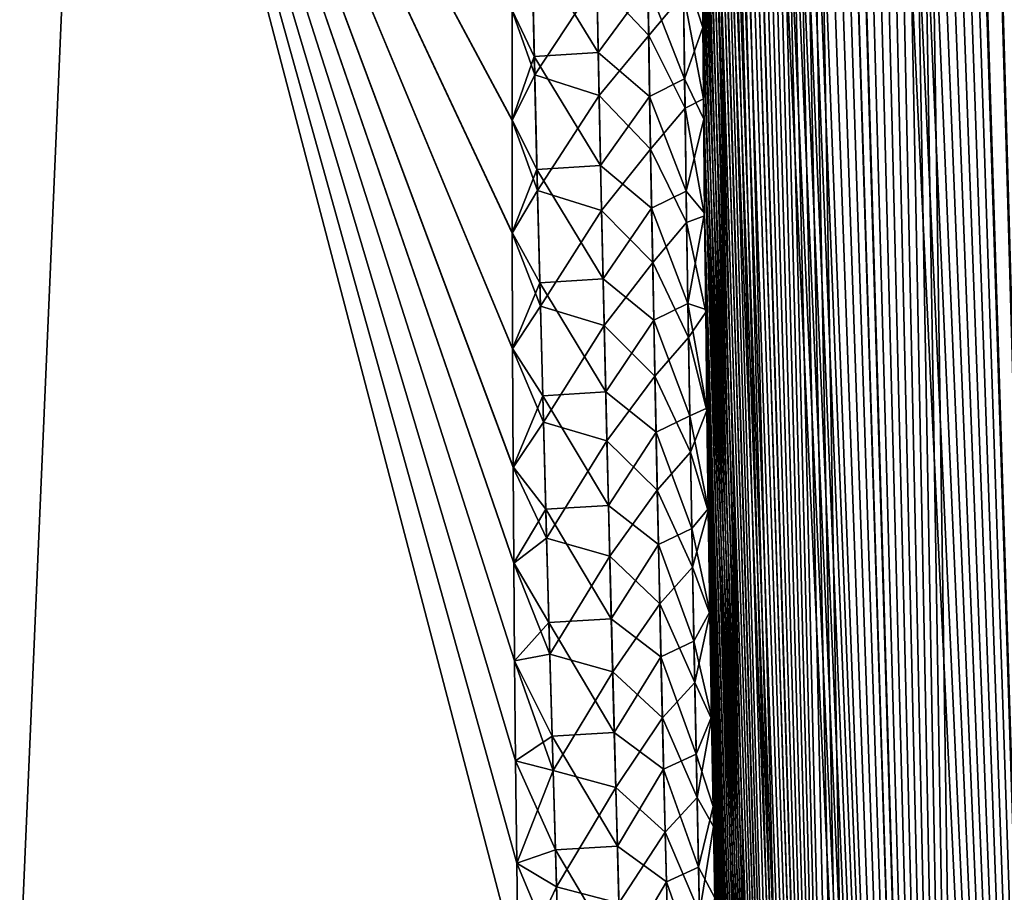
# Model space of a CAD drawing. Header units: metres. Extents: x -109 to 109, y -108 to 40.
# Tile 56 of 230: x -64.73 to -60.62, y -86.39 to -82.74. Entities that reach past the tile are written whole.
import ezdxf

# ---------------------------------------------------------------- set-up
doc = ezdxf.new("R2010")
doc.units = ezdxf.units.M
doc.layers.add('solid_K_24_42_17_000C74_XXXX', color=7, linetype='CONTINUOUS')

msp = doc.modelspace()

# ---------------------------------------------------------------- linework, layer by layer
at = {"layer": 'solid_K_24_42_17_000C74_XXXX'}
for points in [[(-60.063206, -102.673813, -12.322021), (-60.719147, -68.726692, -10.882255), (-60.623825, -68.573685, -10.669834)], [(-59.370846, -102.814377, 10.833833), (-60.617352, -68.5644, 10.655747), (-60.71244, -68.714836, 10.866991)], [(-59.370846, -102.814377, 10.833833), (-60.71244, -68.714836, 10.866991), (-60.809349, -68.901482, 11.092478)], [(-60.063206, -102.673813, -12.322021), (-60.815964, -68.915497, -11.108274), (-60.719147, -68.726692, -10.882255)], [(-60.063206, -102.673813, -12.322021), (-60.913757, -69.1455, -11.348489), (-60.815964, -68.915497, -11.108274)], [(-59.370846, -102.814377, 10.833833), (-60.809349, -68.901482, 11.092478), (-60.907619, -69.129768, 11.333028)], [(-59.370846, -102.814377, 10.833833), (-60.907619, -69.129768, 11.333028), (-61.006214, -69.404533, 11.588164)], [(-60.063206, -102.673813, -12.322021), (-61.011768, -69.421478, -11.602988), (-60.913757, -69.1455, -11.348489)], [(-60.063206, -102.673813, -12.322021), (-61.109081, -69.748352, -11.87153), (-61.011768, -69.421478, -11.602988)], [(-60.063168, -102.673828, 12.321931), (-61.006214, -69.404533, 11.588164), (-61.104092, -69.730164, 11.857333)], [(-60.063168, -102.673828, 12.321931), (-59.370846, -102.814377, 10.833833), (-61.006214, -69.404533, 11.588164)], [(-60.625034, -102.389511, -13.877009), (-61.157188, -69.932373, -12.010978), (-61.109081, -69.748352, -11.87153)], [(-60.063168, -102.673828, 12.321931), (-61.104092, -69.730164, 11.857333), (-61.15247, -69.913559, 11.997086)], [(-60.063206, -102.673813, -12.322021), (-60.625034, -102.389511, -13.877009), (-61.109081, -69.748352, -11.87153)], [(-60.063168, -102.673828, 12.321931), (-61.15247, -69.913559, 11.997086), (-61.200325, -70.111702, 12.140253)], [(-60.625034, -102.389511, -13.877009), (-61.204765, -70.130981, -12.153804), (-61.157188, -69.932373, -12.010978)], [(-60.063168, -102.673828, 12.321931), (-61.200325, -70.111702, 12.140253), (-61.247566, -70.324944, 12.286847)], [(-60.625034, -102.389511, -13.877009), (-61.251728, -70.344589, -12.300027), (-61.204765, -70.130981, -12.153804)], [(-60.063168, -102.673828, 12.321931), (-61.247566, -70.324944, 12.286847), (-61.294056, -70.554657, 12.436835)], [(-60.625034, -102.389511, -13.877009), (-61.297932, -70.574631, -12.449594), (-61.251728, -70.344589, -12.300027)], [(-60.625034, -102.389511, -13.877009), (-61.343307, -70.820885, -12.602534), (-61.297932, -70.574631, -12.449594)], [(-60.063168, -102.673828, 12.321931), (-61.294056, -70.554657, 12.436835), (-61.339733, -70.800621, 12.59024)], [(-60.625034, -102.389511, -13.877009), (-61.387711, -71.085213, -12.758819), (-61.343307, -70.820885, -12.602534)], [(-60.063168, -102.673828, 12.321931), (-61.339733, -70.800621, 12.59024), (-61.384415, -71.06472, 12.746976)], [(-60.063168, -102.673828, 12.321931), (-61.384415, -71.06472, 12.746976), (-61.428051, -71.346642, 12.907063)], [(-60.625034, -102.389511, -13.877009), (-61.431084, -71.367279, -12.918473), (-61.387711, -71.085213, -12.758819)], [(-60.063168, -102.673828, 12.321931), (-61.428051, -71.346642, 12.907063), (-61.470482, -71.648193, 13.070462)], [(-60.625034, -102.389511, -13.877009), (-61.473255, -71.668907, -13.081435), (-61.431084, -71.367279, -12.918473)], [(-60.625034, -102.389511, -13.877009), (-61.514145, -71.990387, -13.247699), (-61.473255, -71.668907, -13.081435)], [(-60.063168, -102.673828, 12.321931), (-61.470482, -71.648193, 13.070462), (-61.51162, -71.96965, 13.237178)], [(-60.625038, -102.389511, 13.877025), (-61.51162, -71.96965, 13.237178), (-61.55135, -72.312065, 13.407183)], [(-60.625038, -102.389511, 13.877025), (-60.063168, -102.673828, 12.321931), (-61.51162, -71.96965, 13.237178)], [(-60.625034, -102.389511, -13.877009), (-61.553631, -72.332756, -13.417241), (-61.514145, -71.990387, -13.247699)], [(-61.050121, -101.955246, -15.495239), (-61.591568, -72.69751, -13.59002), (-61.553631, -72.332756, -13.417241)], [(-60.625038, -102.389511, 13.877025), (-61.55135, -72.312065, 13.407183), (-61.589523, -72.676926, 13.580441)], [(-60.625034, -102.389511, -13.877009), (-61.050121, -101.955246, -15.495239), (-61.553631, -72.332756, -13.417241)], [(-61.050121, -101.955246, -15.495239), (-61.627888, -73.084648, -13.76604), (-61.591568, -72.69751, -13.59002)], [(-60.625038, -102.389511, 13.877025), (-61.589523, -72.676926, 13.580441), (-61.626072, -73.064224, 13.756949)], [(-60.625038, -102.389511, 13.877025), (-61.626072, -73.064224, 13.756949), (-61.660797, -73.476494, 13.936599)], [(-61.050121, -101.955246, -15.495239), (-61.662399, -73.496696, -13.945207), (-61.627888, -73.084648, -13.76604)], [(-60.625038, -102.389511, 13.877025), (-61.660797, -73.476494, 13.936599), (-61.693657, -73.913231, 14.119415)], [(-61.050121, -101.955246, -15.495239), (-61.695057, -73.933136, -14.127546), (-61.662399, -73.496696, -13.945207)], [(-61.050121, -101.955246, -15.495239), (-61.715691, -74.239113, -14.250788), (-61.695057, -73.933136, -14.127546)], [(-60.625038, -102.389511, 13.877025), (-61.693657, -73.913231, 14.119415), (-61.714417, -74.219429, 14.242971)], [(-60.625038, -102.389511, 13.877025), (-61.714417, -74.219429, 14.242971), (-61.734219, -74.538101, 14.36785)], [(-61.050121, -101.955246, -15.495239), (-61.735371, -74.557533, -14.375355), (-61.715691, -74.239113, -14.250788)], [(-61.050121, -101.955246, -15.495239), (-61.754105, -74.887825, -14.50128), (-61.735371, -74.557533, -14.375355)], [(-60.625038, -102.389511, 13.877025), (-61.734219, -74.538101, 14.36785), (-61.753067, -74.86866, 14.494083)], [(-61.050121, -101.955246, -15.495239), (-61.771809, -75.231201, -14.628473), (-61.754105, -74.887825, -14.50128)], [(-60.625038, -102.389511, 13.877025), (-61.753067, -74.86866, 14.494083), (-61.770882, -75.212341, 14.621584)], [(-60.625038, -102.389511, 13.877025), (-61.770882, -75.212341, 14.621584), (-61.78759, -75.570206, 14.750277)], [(-61.050121, -101.955246, -15.495239), (-61.788414, -75.588745, -14.756859), (-61.771809, -75.231201, -14.628473)], [(-61.050121, -101.955246, -15.495239), (-61.803951, -75.959496, -14.886518), (-61.788414, -75.588745, -14.756859)], [(-60.625038, -102.389511, 13.877025), (-61.78759, -75.570206, 14.750277), (-61.803226, -75.941315, 14.88024)], [(-61.050121, -101.955246, -15.495239), (-61.818356, -76.344284, -15.017364), (-61.803951, -75.959496, -14.886518)], [(-60.625038, -102.389511, 13.877025), (-61.803226, -75.941315, 14.88024), (-61.817726, -76.326477, 15.011391)], [(-61.050129, -101.955231, 15.495274), (-61.817726, -76.326477, 15.011391), (-61.830994, -76.727165, 15.143586)], [(-61.050129, -101.955231, 15.495274), (-60.625038, -102.389511, 13.877025), (-61.817726, -76.326477, 15.011391)], [(-61.050121, -101.955246, -15.495239), (-61.831535, -76.744583, -15.149257), (-61.818356, -76.344284, -15.017364)], [(-61.050129, -101.955231, 15.495274), (-61.830994, -76.727165, 15.143586), (-61.843021, -77.143326, 15.276844)], [(-61.208847, -101.679115, -16.326649), (-61.843479, -77.160316, -15.282216), (-61.831535, -76.744583, -15.149257)], [(-61.050121, -101.955246, -15.495239), (-61.208847, -101.679115, -16.326649), (-61.831535, -76.744583, -15.149257)], [(-61.050129, -101.955231, 15.495274), (-61.843021, -77.143326, 15.276844), (-61.853817, -77.574547, 15.411194)], [(-61.208847, -101.679115, -16.326649), (-61.854195, -77.591095, -15.416269), (-61.843479, -77.160316, -15.282216)], [(-61.208847, -101.679115, -16.326649), (-61.863575, -78.038605, -15.551209), (-61.854195, -77.591095, -15.416269)], [(-61.050129, -101.955231, 15.495274), (-61.853817, -77.574547, 15.411194), (-61.863266, -78.022522, 15.546426)], [(-61.208847, -101.679115, -16.326649), (-61.871548, -78.504059, -15.686893), (-61.863575, -78.038605, -15.551209)], [(-61.050129, -101.955231, 15.495274), (-61.863266, -78.022522, 15.546426), (-61.871304, -78.488457, 15.682397)], [(-61.208847, -101.679115, -16.326649), (-61.876648, -78.863983, -15.789268), (-61.871548, -78.504059, -15.686893)], [(-61.050129, -101.955231, 15.495274), (-61.871304, -78.488457, 15.682397), (-61.87645, -78.848763, 15.784986)], [(-61.208847, -101.679115, -16.326649), (-61.880955, -79.23378, -15.892076), (-61.876648, -78.863983, -15.789268)], [(-61.050129, -101.955231, 15.495274), (-61.87645, -78.848763, 15.784986), (-61.880802, -79.218948, 15.888005)], [(-61.208847, -101.679115, -16.326649), (-61.884422, -79.614296, -15.995188), (-61.880955, -79.23378, -15.892076)], [(-61.208851, -101.6791, 16.326679), (-61.880802, -79.218948, 15.888005), (-61.884308, -79.599861, 15.991324)], [(-61.208851, -101.6791, 16.326679), (-61.050129, -101.955231, 15.495274), (-61.880802, -79.218948, 15.888005)], [(-61.330082, -101.361794, -17.171984), (-61.887001, -80.006355, -16.098473), (-61.884422, -79.614296, -15.995188)], [(-61.208851, -101.6791, 16.326679), (-61.884308, -79.599861, 15.991324), (-61.886921, -79.99234, 16.094814)], [(-61.208847, -101.679115, -16.326649), (-61.330082, -101.361794, -17.171984), (-61.884422, -79.614296, -15.995188)], [(-66.951431, -86.703552, 21.500446), (-64.734818, -86.734787, 20.377903), (-66.347122, -79.883408, 19.790831)], [(-64.734818, -86.734787, 20.377903), (-64.437187, -79.883408, 18.688131), (-66.347122, -79.883408, 19.790831)], [(-64.734825, -86.734787, -20.377907), (-66.347107, -79.883408, -19.790821), (-64.437149, -79.883408, -18.688108)], [(-62.65435, -86.703873, -19.019588), (-64.734825, -86.734787, -20.377907), (-64.437149, -79.883408, -18.688108)], [(-64.734818, -86.734787, 20.377903), (-62.654354, -86.704018, 19.019617), (-64.437187, -79.883408, 18.688131)], [(-62.679245, -83.162361, 18.269903), (-62.678741, -82.704285, 18.15971), (-64.437187, -79.883408, 18.688131)], [(-62.67849, -83.633736, 18.379774), (-62.679245, -83.162361, 18.269903), (-64.437187, -79.883408, 18.688131)], [(-62.676956, -84.116951, 18.48917), (-62.67849, -83.633736, 18.379774), (-64.437187, -79.883408, 18.688131)], [(-62.674625, -84.612236, 18.597973), (-62.676956, -84.116951, 18.48917), (-64.437187, -79.883408, 18.688131)], [(-62.672096, -85.012611, 18.68342), (-62.674625, -84.612236, 18.597973), (-64.437187, -79.883408, 18.688131)], [(-62.668865, -85.421524, 18.768362), (-62.672096, -85.012611, 18.68342), (-64.437187, -79.883408, 18.688131)], [(-62.664841, -85.839424, 18.852728), (-62.668865, -85.421524, 18.768362), (-64.437187, -79.883408, 18.688131)], [(-62.659939, -86.266762, 18.93644), (-62.664841, -85.839424, 18.852728), (-64.437187, -79.883408, 18.688131)], [(-62.654354, -86.704018, 19.019617), (-62.659939, -86.266762, 18.93644), (-64.437187, -79.883408, 18.688131)], [(-62.659939, -86.266823, -18.936449), (-62.65435, -86.703873, -19.019588), (-64.437149, -79.883408, -18.688108)], [(-62.664841, -85.839752, -18.852795), (-62.659939, -86.266823, -18.936449), (-64.437149, -79.883408, -18.688108)], [(-62.668865, -85.422203, -18.768505), (-62.664841, -85.839752, -18.852795), (-64.437149, -79.883408, -18.688108)], [(-62.672096, -85.013702, -18.683655), (-62.668865, -85.422203, -18.768505), (-64.437149, -79.883408, -18.688108)], [(-62.674622, -84.613754, -18.598305), (-62.672096, -85.013702, -18.683655), (-64.437149, -79.883408, -18.688108)], [(-62.676949, -84.119102, -18.489655), (-62.674622, -84.613754, -18.598305), (-64.437149, -79.883408, -18.688108)], [(-62.678482, -83.636452, -18.380398), (-62.676949, -84.119102, -18.489655), (-64.437149, -79.883408, -18.688108)], [(-62.679241, -83.165512, -18.270647), (-62.678482, -83.636452, -18.380398), (-64.437149, -79.883408, -18.688108)], [(-62.678741, -82.707802, -18.160563), (-62.679241, -83.165512, -18.270647), (-64.437149, -79.883408, -18.688108)], [(-61.330082, -101.361794, -17.171984), (-61.888733, -80.409241, -16.202061), (-61.887001, -80.006355, -16.098473)], [(-61.208851, -101.6791, 16.326679), (-61.886921, -79.99234, 16.094814), (-61.888687, -80.395653, 16.198601)], [(-61.208851, -101.6791, 16.326679), (-61.888687, -80.395653, 16.198601), (-61.889614, -80.80957, 16.302711)], [(-61.330082, -101.361794, -17.171984), (-61.889629, -80.822731, -16.305973), (-61.888733, -80.409241, -16.202061)], [(-61.208851, -101.6791, 16.326679), (-61.889614, -80.80957, 16.302711), (-61.889648, -81.2351, 16.40696)], [(-61.330082, -101.361794, -17.171984), (-61.889633, -81.24781, -16.410027), (-61.889629, -80.822731, -16.305973)], [(-61.208851, -101.6791, 16.326679), (-61.889648, -81.2351, 16.40696), (-61.888729, -81.673241, 16.511158)], [(-61.330082, -101.361794, -17.171984), (-61.888691, -81.685501, -16.514034), (-61.889633, -81.24781, -16.410027)], [(-61.208851, -101.6791, 16.326679), (-61.888729, -81.673241, 16.511158), (-61.887287, -82.033371, 16.594383)], [(-61.330082, -101.361794, -17.171984), (-61.886776, -82.136398, -16.617889), (-61.888691, -81.685501, -16.514034)], [(-61.208851, -101.6791, 16.326679), (-61.887287, -82.033371, 16.594383), (-61.885277, -82.401062, 16.677696)], [(-61.330082, -101.361794, -17.171984), (-61.883976, -82.599098, -16.721882), (-61.886776, -82.136398, -16.617889)], [(-62.325066, -82.580925, -17.783884), (-62.11628, -82.338104, -17.405067), (-62.108974, -82.811005, -17.510139)], [(-61.963169, -82.635933, -17.111444), (-62.108974, -82.811005, -17.510139), (-62.11628, -82.338104, -17.405067)], [(-62.319466, -82.881607, 17.850817), (-62.328541, -82.410179, 17.745836), (-62.597126, -82.427238, 18.026377)], [(-62.112598, -82.598419, 17.463758), (-62.328541, -82.410179, 17.745836), (-62.319466, -82.881607, 17.850817)], [(-61.964615, -82.523529, 17.087095), (-61.882683, -82.776489, 16.761047), (-61.885277, -82.401062, 16.677696)], [(-61.208851, -101.6791, 16.326679), (-61.885277, -82.401062, 16.677696), (-61.882683, -82.776489, 16.761047)], [(-62.586609, -82.898582, 18.13225), (-62.597126, -82.427238, 18.026377), (-62.678741, -82.704285, 18.15971)], [(-62.319466, -82.881607, 17.850817), (-62.597126, -82.427238, 18.026377), (-62.586609, -82.898582, 18.13225)], [(-62.59557, -82.492477, -18.041103), (-62.58469, -82.974876, -18.148956), (-62.678741, -82.707802, -18.160563)], [(-62.325066, -82.580925, -17.783884), (-62.58469, -82.974876, -18.148956), (-62.59557, -82.492477, -18.041103)], [(-61.959003, -82.991463, 17.189594), (-61.964615, -82.523529, 17.087095), (-62.112598, -82.598419, 17.463758)], [(-61.959003, -82.991463, 17.189594), (-61.882683, -82.776489, 16.761047), (-61.964615, -82.523529, 17.087095)], [(-62.325066, -82.580925, -17.783884), (-62.315559, -83.060692, -17.88953), (-62.58469, -82.974876, -18.148956)], [(-62.325066, -82.580925, -17.783884), (-62.108974, -82.811005, -17.510139), (-62.315559, -83.060692, -17.88953)], [(-62.105011, -83.064789, 17.565739), (-62.112598, -82.598419, 17.463758), (-62.319466, -82.881607, 17.850817)], [(-61.959003, -82.991463, 17.189594), (-62.112598, -82.598419, 17.463758), (-62.105011, -83.064789, 17.565739)], [(-61.963169, -82.635933, -17.111444), (-61.883976, -82.599098, -16.721882), (-61.880241, -83.074333, -16.825832)], [(-61.330082, -101.361794, -17.171984), (-61.880241, -83.074333, -16.825832), (-61.883976, -82.599098, -16.721882)], [(-61.963169, -82.635933, -17.111444), (-61.957241, -83.11364, -17.215298), (-62.108974, -82.811005, -17.510139)], [(-61.963169, -82.635933, -17.111444), (-61.880241, -83.074333, -16.825832), (-61.957241, -83.11364, -17.215298)], [(-62.586609, -82.898582, 18.13225), (-62.678741, -82.704285, 18.15971), (-62.679245, -83.162361, 18.269903)], [(-62.58469, -82.974876, -18.148956), (-62.679241, -83.165512, -18.270647), (-62.678741, -82.707802, -18.160563)], [(-61.959003, -82.991463, 17.189594), (-61.879478, -83.160248, 16.844299), (-61.882683, -82.776489, 16.761047)], [(-61.208851, -101.6791, 16.326679), (-61.882683, -82.776489, 16.761047), (-61.879478, -83.160248, 16.844299)], [(-62.315559, -83.060692, -17.88953), (-62.108974, -82.811005, -17.510139), (-62.100941, -83.284508, -17.612261)], [(-61.957241, -83.11364, -17.215298), (-62.100941, -83.284508, -17.612261), (-62.108974, -82.811005, -17.510139)], [(-62.57547, -83.370422, 18.235134), (-62.586609, -82.898582, 18.13225), (-62.679245, -83.162361, 18.269903)], [(-62.309719, -83.353584, 17.952843), (-62.319466, -82.881607, 17.850817), (-62.586609, -82.898582, 18.13225)], [(-62.309719, -83.353584, 17.952843), (-62.586609, -82.898582, 18.13225), (-62.57547, -83.370422, 18.235134)], [(-62.105011, -83.064789, 17.565739), (-62.319466, -82.881607, 17.850817), (-62.309719, -83.353584, 17.952843)], [(-62.58469, -82.974876, -18.148956), (-62.573166, -83.457794, -18.253695), (-62.679241, -83.165512, -18.270647)], [(-62.315559, -83.060692, -17.88953), (-62.573166, -83.457794, -18.253695), (-62.58469, -82.974876, -18.148956)], [(-61.952637, -83.460045, 17.289253), (-61.959003, -82.991463, 17.189594), (-62.105011, -83.064789, 17.565739)], [(-61.952637, -83.460045, 17.289253), (-61.879478, -83.160248, 16.844299), (-61.959003, -82.991463, 17.189594)], [(-62.315559, -83.060692, -17.88953), (-62.305386, -83.541016, -17.992151), (-62.573166, -83.457794, -18.253695)], [(-62.315559, -83.060692, -17.88953), (-62.100941, -83.284508, -17.612261), (-62.305386, -83.541016, -17.992151)], [(-62.096737, -83.531731, 17.664886), (-62.105011, -83.064789, 17.565739), (-62.309719, -83.353584, 17.952843)], [(-61.952637, -83.460045, 17.289253), (-62.105011, -83.064789, 17.565739), (-62.096737, -83.531731, 17.664886)], [(-61.957241, -83.11364, -17.215298), (-61.880241, -83.074333, -16.825832), (-61.875523, -83.563309, -16.929468)], [(-61.330082, -101.361794, -17.171984), (-61.875523, -83.563309, -16.929468), (-61.880241, -83.074333, -16.825832)], [(-61.957241, -83.11364, -17.215298), (-61.950542, -83.592026, -17.31621), (-62.100941, -83.284508, -17.612261)], [(-61.957241, -83.11364, -17.215298), (-61.875523, -83.563309, -16.929468), (-61.950542, -83.592026, -17.31621)], [(-62.57547, -83.370422, 18.235134), (-62.679245, -83.162361, 18.269903), (-62.67849, -83.633736, 18.379774)], [(-62.573166, -83.457794, -18.253695), (-62.678482, -83.636452, -18.380398), (-62.679241, -83.165512, -18.270647)], [(-61.952637, -83.460045, 17.289253), (-61.875629, -83.552963, 16.927313), (-61.879478, -83.160248, 16.844299)], [(-61.330086, -101.361786, 17.17201), (-61.879478, -83.160248, 16.844299), (-61.875629, -83.552963, 16.927313)], [(-61.330086, -101.361786, 17.17201), (-61.208851, -101.6791, 16.326679), (-61.879478, -83.160248, 16.844299)], [(-62.305386, -83.541016, -17.992151), (-62.100941, -83.284508, -17.612261), (-62.092228, -83.758598, -17.7115)], [(-61.950542, -83.592026, -17.31621), (-62.092228, -83.758598, -17.7115), (-62.100941, -83.284508, -17.612261)], [(-62.299355, -83.82608, 18.051983), (-62.309719, -83.353584, 17.952843), (-62.57547, -83.370422, 18.235134)], [(-62.096737, -83.531731, 17.664886), (-62.309719, -83.353584, 17.952843), (-62.299355, -83.82608, 18.051983)], [(-62.563755, -83.842735, 18.335098), (-62.57547, -83.370422, 18.235134), (-62.67849, -83.633736, 18.379774)], [(-62.299355, -83.82608, 18.051983), (-62.57547, -83.370422, 18.235134), (-62.563755, -83.842735, 18.335098)], [(-62.573166, -83.457794, -18.253695), (-62.56105, -83.9412, -18.355394), (-62.678482, -83.636452, -18.380398)], [(-62.305386, -83.541016, -17.992151), (-62.56105, -83.9412, -18.355394), (-62.573166, -83.457794, -18.253695)], [(-61.945564, -83.929245, 17.386129), (-61.952637, -83.460045, 17.289253), (-62.096737, -83.531731, 17.664886)], [(-61.945564, -83.929245, 17.386129), (-61.875629, -83.552963, 16.927313), (-61.952637, -83.460045, 17.289253)], [(-62.305386, -83.541016, -17.992151), (-62.294594, -84.021858, -18.091814), (-62.56105, -83.9412, -18.355394)], [(-62.305386, -83.541016, -17.992151), (-62.092228, -83.758598, -17.7115), (-62.294594, -84.021858, -18.091814)], [(-62.08783, -83.999237, 17.761263), (-62.096737, -83.531731, 17.664886), (-62.299355, -83.82608, 18.051983)], [(-61.945564, -83.929245, 17.386129), (-62.096737, -83.531731, 17.664886), (-62.08783, -83.999237, 17.761263)], [(-61.950542, -83.592026, -17.31621), (-61.875523, -83.563309, -16.929468), (-61.870995, -83.965172, -17.011967)], [(-61.945564, -83.929245, 17.386129), (-61.871113, -83.955231, 17.009947), (-61.875629, -83.552963, 16.927313)], [(-61.330086, -101.361786, 17.17201), (-61.875629, -83.552963, 16.927313), (-61.871113, -83.955231, 17.009947)], [(-61.412476, -101.001648, -18.030436), (-61.870995, -83.965172, -17.011967), (-61.875523, -83.563309, -16.929468)], [(-61.330082, -101.361794, -17.171984), (-61.412476, -101.001648, -18.030436), (-61.875523, -83.563309, -16.929468)], [(-61.950542, -83.592026, -17.31621), (-61.943123, -84.071037, -17.414246), (-62.092228, -83.758598, -17.7115)], [(-61.950542, -83.592026, -17.31621), (-61.870995, -83.965172, -17.011967), (-61.943123, -84.071037, -17.414246)], [(-62.563755, -83.842735, 18.335098), (-62.67849, -83.633736, 18.379774), (-62.676956, -84.116951, 18.48917)], [(-62.56105, -83.9412, -18.355394), (-62.676949, -84.119102, -18.489655), (-62.678482, -83.636452, -18.380398)], [(-62.294594, -84.021858, -18.091814), (-62.092228, -83.758598, -17.7115), (-62.08289, -84.233238, -17.807919)], [(-61.943123, -84.071037, -17.414246), (-62.08289, -84.233238, -17.807919), (-62.092228, -83.758598, -17.7115)], [(-62.551517, -84.315506, 18.432211), (-62.563755, -83.842735, 18.335098), (-62.676956, -84.116951, 18.48917)], [(-62.288425, -84.299065, 18.1483), (-62.299355, -83.82608, 18.051983), (-62.563755, -83.842735, 18.335098)], [(-62.288425, -84.299065, 18.1483), (-62.563755, -83.842735, 18.335098), (-62.551517, -84.315506, 18.432211)], [(-62.08783, -83.999237, 17.761263), (-62.299355, -83.82608, 18.051983), (-62.288425, -84.299065, 18.1483)], [(-61.937836, -84.399033, 17.480282), (-61.945564, -83.929245, 17.386129), (-62.08783, -83.999237, 17.761263)], [(-61.945564, -83.929245, 17.386129), (-61.865925, -84.367134, 17.092188), (-61.871113, -83.955231, 17.009947)], [(-61.937836, -84.399033, 17.480282), (-61.865925, -84.367134, 17.092188), (-61.945564, -83.929245, 17.386129)], [(-62.56105, -83.9412, -18.355394), (-62.548397, -84.425079, -18.454117), (-62.676949, -84.119102, -18.489655)], [(-62.294594, -84.021858, -18.091814), (-62.548397, -84.425079, -18.454117), (-62.56105, -83.9412, -18.355394)], [(-61.943123, -84.071037, -17.414246), (-61.870995, -83.965172, -17.011967), (-61.865803, -84.376678, -17.094076)], [(-61.330086, -101.361786, 17.17201), (-61.871113, -83.955231, 17.009947), (-61.865925, -84.367134, 17.092188)], [(-61.412476, -101.001648, -18.030436), (-61.865803, -84.376678, -17.094076), (-61.870995, -83.965172, -17.011967)], [(-62.078335, -84.467255, 17.854927), (-62.08783, -83.999237, 17.761263), (-62.288425, -84.299065, 18.1483)], [(-61.937836, -84.399033, 17.480282), (-62.08783, -83.999237, 17.761263), (-62.078335, -84.467255, 17.854927)], [(-62.294594, -84.021858, -18.091814), (-62.283237, -84.503212, -18.188583), (-62.548397, -84.425079, -18.454117)], [(-62.294594, -84.021858, -18.091814), (-62.08289, -84.233238, -17.807919), (-62.283237, -84.503212, -18.188583)], [(-61.943123, -84.071037, -17.414246), (-61.935036, -84.550652, -17.509462), (-62.08289, -84.233238, -17.807919)], [(-61.943123, -84.071037, -17.414246), (-61.865803, -84.376678, -17.094076), (-61.935036, -84.550652, -17.509462)], [(-62.551517, -84.315506, 18.432211), (-62.676956, -84.116951, 18.48917), (-62.674625, -84.612236, 18.597973)], [(-62.548397, -84.425079, -18.454117), (-62.674622, -84.613754, -18.598305), (-62.676949, -84.119102, -18.489655)], [(-62.283237, -84.503212, -18.188583), (-62.08289, -84.233238, -17.807919), (-62.072964, -84.708405, -17.901569)], [(-61.935036, -84.550652, -17.509462), (-62.072964, -84.708405, -17.901569), (-62.08289, -84.233238, -17.807919)], [(-62.27697, -84.77253, 18.241852), (-62.288425, -84.299065, 18.1483), (-62.551517, -84.315506, 18.432211)], [(-62.078335, -84.467255, 17.854927), (-62.288425, -84.299065, 18.1483), (-62.27697, -84.77253, 18.241852)], [(-62.538795, -84.788712, 18.526524), (-62.551517, -84.315506, 18.432211), (-62.674625, -84.612236, 18.597973)], [(-62.27697, -84.77253, 18.241852), (-62.551517, -84.315506, 18.432211), (-62.538795, -84.788712, 18.526524)], [(-61.937836, -84.399033, 17.480282), (-61.860146, -84.78746, 17.174326), (-61.865925, -84.367134, 17.092188)], [(-61.935036, -84.550652, -17.509462), (-61.865803, -84.376678, -17.094076), (-61.860016, -84.796593, -17.176085)], [(-61.330086, -101.361786, 17.17201), (-61.865925, -84.367134, 17.092188), (-61.860146, -84.78746, 17.174326)], [(-61.412476, -101.001648, -18.030436), (-61.860016, -84.796593, -17.176085), (-61.865803, -84.376678, -17.094076)], [(-62.548397, -84.425079, -18.454117), (-62.535248, -84.909409, -18.549917), (-62.674622, -84.613754, -18.598305)], [(-62.283237, -84.503212, -18.188583), (-62.535248, -84.909409, -18.549917), (-62.548397, -84.425079, -18.454117)], [(-61.929497, -84.86937, 17.571762), (-61.937836, -84.399033, 17.480282), (-62.078335, -84.467255, 17.854927)], [(-61.929497, -84.86937, 17.571762), (-61.860146, -84.78746, 17.174326), (-61.937836, -84.399033, 17.480282)], [(-62.068298, -84.935783, 17.945927), (-62.078335, -84.467255, 17.854927), (-62.27697, -84.77253, 18.241852)], [(-61.929497, -84.86937, 17.571762), (-62.078335, -84.467255, 17.854927), (-62.068298, -84.935783, 17.945927)], [(-62.283237, -84.503212, -18.188583), (-62.271355, -84.985039, -18.282505), (-62.535248, -84.909409, -18.549917)], [(-62.283237, -84.503212, -18.188583), (-62.072964, -84.708405, -17.901569), (-62.271355, -84.985039, -18.282505)], [(-61.935036, -84.550652, -17.509462), (-61.926327, -85.030838, -17.601908), (-62.072964, -84.708405, -17.901569)], [(-61.935036, -84.550652, -17.509462), (-61.860016, -84.796593, -17.176085), (-61.926327, -85.030838, -17.601908)], [(-62.538795, -84.788712, 18.526524), (-62.674625, -84.612236, 18.597973), (-62.672096, -85.012611, 18.68342)], [(-62.535248, -84.909409, -18.549917), (-62.672096, -85.013702, -18.683655), (-62.674622, -84.613754, -18.598305)], [(-62.271355, -84.985039, -18.282505), (-62.072964, -84.708405, -17.901569), (-62.0625, -85.184074, -17.992496)], [(-61.926327, -85.030838, -17.601908), (-62.0625, -85.184074, -17.992496), (-62.072964, -84.708405, -17.901569)], [(-62.525627, -85.262329, 18.618084), (-62.538795, -84.788712, 18.526524), (-62.672096, -85.012611, 18.68342)], [(-62.265034, -85.246452, 18.33268), (-62.27697, -84.77253, 18.241852), (-62.538795, -84.788712, 18.526524)], [(-62.265034, -85.246452, 18.33268), (-62.538795, -84.788712, 18.526524), (-62.525627, -85.262329, 18.618084)], [(-62.068298, -84.935783, 17.945927), (-62.27697, -84.77253, 18.241852), (-62.265034, -85.246452, 18.33268)], [(-61.929497, -84.86937, 17.571762), (-61.853745, -85.216797, 17.256207), (-61.860146, -84.78746, 17.174326)], [(-61.926327, -85.030838, -17.601908), (-61.860016, -84.796593, -17.176085), (-61.853607, -85.225517, -17.257839)], [(-61.330086, -101.361786, 17.17201), (-61.860146, -84.78746, 17.174326), (-61.853745, -85.216797, 17.256207)], [(-61.412476, -101.001648, -18.030436), (-61.853607, -85.225517, -17.257839), (-61.860016, -84.796593, -17.176085)], [(-61.920586, -85.340248, 17.660612), (-61.929497, -84.86937, 17.571762), (-62.068298, -84.935783, 17.945927)], [(-61.920586, -85.340248, 17.660612), (-61.853745, -85.216797, 17.256207), (-61.929497, -84.86937, 17.571762)], [(-62.535248, -84.909409, -18.549917), (-62.521637, -85.39418, -18.642847), (-62.672096, -85.013702, -18.683655)], [(-62.271355, -84.985039, -18.282505), (-62.521637, -85.39418, -18.642847), (-62.535248, -84.909409, -18.549917)], [(-62.057751, -85.404785, 18.034306), (-62.068298, -84.935783, 17.945927), (-62.265034, -85.246452, 18.33268)], [(-61.920586, -85.340248, 17.660612), (-62.068298, -84.935783, 17.945927), (-62.057751, -85.404785, 18.034306)], [(-62.271355, -84.985039, -18.282505), (-62.258984, -85.467339, -18.373631), (-62.521637, -85.39418, -18.642847)], [(-62.271355, -84.985039, -18.282505), (-62.0625, -85.184074, -17.992496), (-62.258984, -85.467339, -18.373631)], [(-62.525627, -85.262329, 18.618084), (-62.672096, -85.012611, 18.68342), (-62.668865, -85.421524, 18.768362)], [(-62.521637, -85.39418, -18.642847), (-62.668865, -85.422203, -18.768505), (-62.672096, -85.013702, -18.683655)], [(-61.926327, -85.030838, -17.601908), (-61.917034, -85.511574, -17.691626), (-62.0625, -85.184074, -17.992496)], [(-61.926327, -85.030838, -17.601908), (-61.853607, -85.225517, -17.257839), (-61.917034, -85.511574, -17.691626)], [(-62.258984, -85.467339, -18.373631), (-62.0625, -85.184074, -17.992496), (-62.051529, -85.660233, -18.080746)], [(-61.917034, -85.511574, -17.691626), (-62.051529, -85.660233, -18.080746), (-62.0625, -85.184074, -17.992496)], [(-62.252647, -85.72081, 18.420832), (-62.265034, -85.246452, 18.33268), (-62.525627, -85.262329, 18.618084)], [(-62.057751, -85.404785, 18.034306), (-62.265034, -85.246452, 18.33268), (-62.252647, -85.72081, 18.420832)], [(-61.920586, -85.340248, 17.660612), (-61.846684, -85.65593, 17.337635), (-61.853745, -85.216797, 17.256207)], [(-61.917034, -85.511574, -17.691626), (-61.853607, -85.225517, -17.257839), (-61.846542, -85.66423, -17.339146)], [(-61.330086, -101.361786, 17.17201), (-61.853745, -85.216797, 17.256207), (-61.846684, -85.65593, 17.337635)], [(-61.412476, -101.001648, -18.030436), (-61.846542, -85.66423, -17.339146), (-61.853607, -85.225517, -17.257839)], [(-62.512054, -85.736359, 18.706938), (-62.525627, -85.262329, 18.618084), (-62.668865, -85.421524, 18.768362)], [(-62.252647, -85.72081, 18.420832), (-62.525627, -85.262329, 18.618084), (-62.512054, -85.736359, 18.706938)], [(-61.91114, -85.811638, 17.746872), (-61.920586, -85.340248, 17.660612), (-62.057751, -85.404785, 18.034306)], [(-61.91114, -85.811638, 17.746872), (-61.846684, -85.65593, 17.337635), (-61.920586, -85.340248, 17.660612)], [(-62.521637, -85.39418, -18.642847), (-62.507614, -85.879356, -18.732956), (-62.668865, -85.422203, -18.768505)], [(-62.258984, -85.467339, -18.373631), (-62.507614, -85.879356, -18.732956), (-62.521637, -85.39418, -18.642847)], [(-62.04673, -85.874252, 18.120106), (-62.057751, -85.404785, 18.034306), (-62.252647, -85.72081, 18.420832)], [(-61.91114, -85.811638, 17.746872), (-62.057751, -85.404785, 18.034306), (-62.04673, -85.874252, 18.120106)], [(-62.512054, -85.736359, 18.706938), (-62.668865, -85.421524, 18.768362), (-62.664841, -85.839424, 18.852728)], [(-62.507614, -85.879356, -18.732956), (-62.664841, -85.839752, -18.852795), (-62.668865, -85.422203, -18.768505)], [(-62.258984, -85.467339, -18.373631), (-62.24617, -85.950081, -18.462008), (-62.507614, -85.879356, -18.732956)], [(-62.258984, -85.467339, -18.373631), (-62.051529, -85.660233, -18.080746), (-62.24617, -85.950081, -18.462008)], [(-61.917034, -85.511574, -17.691626), (-61.907196, -85.992828, -17.778662), (-62.051529, -85.660233, -18.080746)], [(-61.917034, -85.511574, -17.691626), (-61.846542, -85.66423, -17.339146), (-61.907196, -85.992828, -17.778662)], [(-62.24617, -85.950081, -18.462008), (-62.051529, -85.660233, -18.080746), (-62.040092, -86.136848, -18.166365)], [(-61.907196, -85.992828, -17.778662), (-62.040092, -86.136848, -18.166365), (-62.051529, -85.660233, -18.080746)], [(-61.91114, -85.811638, 17.746872), (-61.840271, -86.029907, 17.405006), (-61.846684, -85.65593, 17.337635)], [(-61.330086, -101.361786, 17.17201), (-61.846684, -85.65593, 17.337635), (-61.840271, -86.029907, 17.405006)], [(-61.907196, -85.992828, -17.778662), (-61.846542, -85.66423, -17.339146), (-61.838791, -86.113503, -17.419807)], [(-61.412476, -101.001648, -18.030436), (-61.838791, -86.113503, -17.419807), (-61.846542, -85.66423, -17.339146)], [(-62.498108, -86.21077, 18.793131), (-62.512054, -85.736359, 18.706938), (-62.664841, -85.839424, 18.852728)], [(-62.239849, -86.195595, 18.506351), (-62.252647, -85.72081, 18.420832), (-62.512054, -85.736359, 18.706938)], [(-62.239849, -86.195595, 18.506351), (-62.512054, -85.736359, 18.706938), (-62.498108, -86.21077, 18.793131)], [(-62.04673, -85.874252, 18.120106), (-62.252647, -85.72081, 18.420832), (-62.239849, -86.195595, 18.506351)], [(-61.901199, -86.283508, 17.830582), (-61.91114, -85.811638, 17.746872), (-62.04673, -85.874252, 18.120106)], [(-61.901199, -86.283508, 17.830582), (-61.840271, -86.029907, 17.405006), (-61.91114, -85.811638, 17.746872)], [(-62.498108, -86.21077, 18.793131), (-62.664841, -85.839424, 18.852728), (-62.659939, -86.266762, 18.93644)], [(-62.507614, -85.879356, -18.732956), (-62.659939, -86.266823, -18.936449), (-62.664841, -85.839752, -18.852795)], [(-62.507614, -85.879356, -18.732956), (-62.493214, -86.364944, -18.820297), (-62.659939, -86.266823, -18.936449)], [(-62.24617, -85.950081, -18.462008), (-62.493214, -86.364944, -18.820297), (-62.507614, -85.879356, -18.732956)], [(-62.035278, -86.344154, 18.203365), (-62.04673, -85.874252, 18.120106), (-62.239849, -86.195595, 18.506351)], [(-61.901199, -86.283508, 17.830582), (-62.04673, -85.874252, 18.120106), (-62.035278, -86.344154, 18.203365)], [(-62.24617, -85.950081, -18.462008), (-62.232952, -86.43325, -18.547686), (-62.493214, -86.364944, -18.820297)], [(-62.24617, -85.950081, -18.462008), (-62.040092, -86.136848, -18.166365), (-62.232952, -86.43325, -18.547686)], [(-61.907196, -85.992828, -17.778662), (-61.896858, -86.474579, -17.863062), (-62.040092, -86.136848, -18.166365)], [(-61.907196, -85.992828, -17.778662), (-61.838791, -86.113503, -17.419807), (-61.896858, -86.474579, -17.863062)], [(-61.901199, -86.283508, 17.830582), (-61.833366, -86.411674, 17.471813), (-61.840271, -86.029907, 17.405006)], [(-61.330086, -101.361786, 17.17201), (-61.840271, -86.029907, 17.405006), (-61.833366, -86.411674, 17.471813)], [(-62.232952, -86.43325, -18.547686), (-62.040092, -86.136848, -18.166365), (-62.028233, -86.613907, -18.249395)], [(-61.896858, -86.474579, -17.863062), (-62.028233, -86.613907, -18.249395), (-62.040092, -86.136848, -18.166365)], [(-61.896858, -86.474579, -17.863062), (-61.838791, -86.113503, -17.419807), (-61.830322, -86.574112, -17.49963)], [(-61.412476, -101.001648, -18.030436), (-61.830322, -86.574112, -17.49963), (-61.838791, -86.113503, -17.419807)], [(-62.483826, -86.685562, 18.876711), (-62.498108, -86.21077, 18.793131), (-62.659939, -86.266762, 18.93644)], [(-62.226677, -86.670776, 18.589283), (-62.239849, -86.195595, 18.506351), (-62.498108, -86.21077, 18.793131)], [(-62.226677, -86.670776, 18.589283), (-62.498108, -86.21077, 18.793131), (-62.483826, -86.685562, 18.876711)], [(-62.035278, -86.344154, 18.203365), (-62.239849, -86.195595, 18.506351), (-62.226677, -86.670776, 18.589283)], [(-62.483826, -86.685562, 18.876711), (-62.659939, -86.266762, 18.93644), (-62.654354, -86.704018, 19.019617)], [(-62.493214, -86.364944, -18.820297), (-62.65435, -86.703873, -19.019588), (-62.659939, -86.266823, -18.936449)], [(-61.890797, -86.755844, 17.911783), (-61.901199, -86.283508, 17.830582), (-62.035278, -86.344154, 18.203365)], [(-61.890797, -86.755844, 17.911783), (-61.833366, -86.411674, 17.471813), (-61.901199, -86.283508, 17.830582)], [(-62.023422, -86.814476, 18.284128), (-62.035278, -86.344154, 18.203365), (-62.226677, -86.670776, 18.589283)], [(-61.890797, -86.755844, 17.911783), (-62.035278, -86.344154, 18.203365), (-62.023422, -86.814476, 18.284128)], [(-62.493214, -86.364944, -18.820297), (-62.478477, -86.850906, -18.904919), (-62.65435, -86.703873, -19.019588)], [(-62.232952, -86.43325, -18.547686), (-62.478477, -86.850906, -18.904919), (-62.493214, -86.364944, -18.820297)]]:
    msp.add_3dface(points, dxfattribs=at)

doc.saveas('drawing.dxf')
